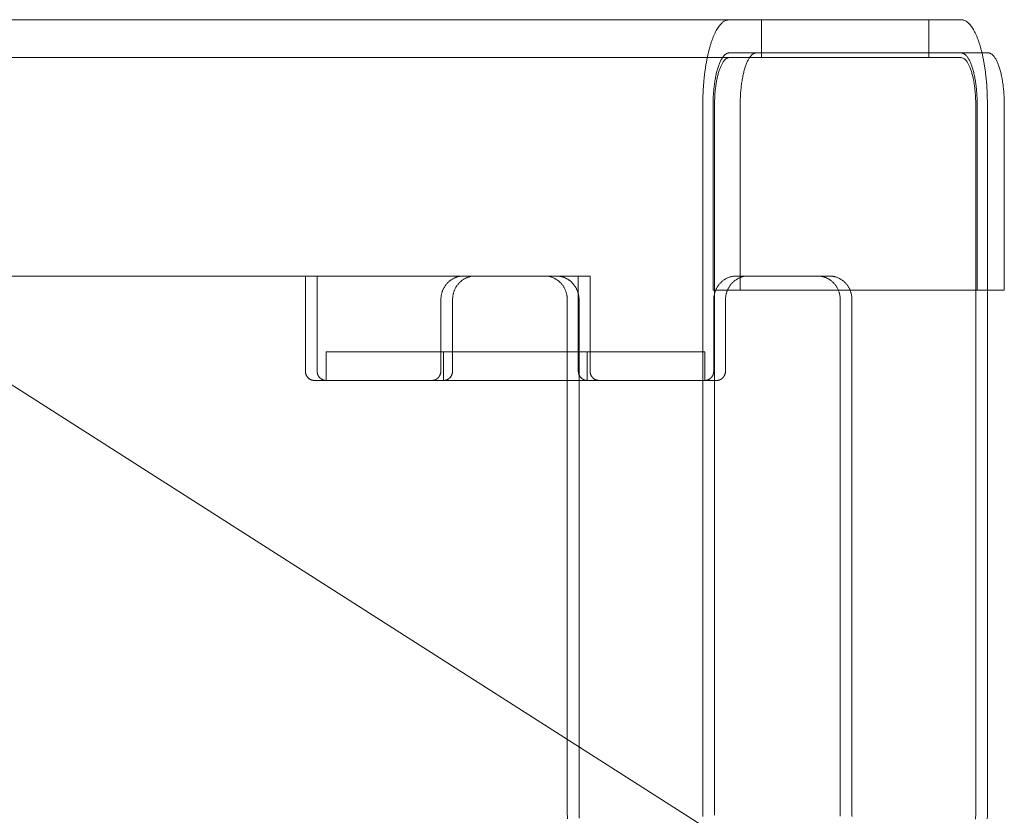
# Model space of a CAD drawing. Extents: x 0 to 59450, y 0 to 42050.
# Tile 45 of 256: x 18313 to 18521, y 11501 to 11669. Entities that reach past the tile are written whole.
import ezdxf

# ---------------------------------------------------------------- set-up
doc = ezdxf.new("R2010")
doc.units = 0
doc.header["$LTSCALE"] = 20
doc.header["$MEASUREMENT"] = 0
doc.layers.get('0').update_dxf_attribs({"linetype": 'CONTINUOUS'})

msp = doc.modelspace()

# ---------------------------------------------------------------- linework, layer by layer
at = {"color": 3, "linetype": 'Continuous', "lineweight": 13}
for p, q in [((18469.388, 11668.543), (17967.269, 11668.543)), ((17974.068, 11668.543), (18511.415, 11668.543)), ((18469.388, 11668.543), (18469.388, 11660.543)), ((18504.616, 11660.543), (18504.616, 11668.543)), ((18511.415, 11668.543), (18511.68, 11668.523)), ((18462.589, 11661.543), (18462.427, 11661.531)), ((18462.59, 11661.543), (18511.415, 11661.543)), ((18515.817, 11661.543), (18511.415, 11661.543)), ((18511.415, 11661.543), (18515.817, 11661.543)), ((18515.817, 11661.543), (18517.121, 11661.543)), ((18517.121, 11661.543), (18517.283, 11661.531)), ((17967.269, 11660.543), (18469.388, 11660.543)), ((18511.415, 11660.543), (17974.068, 11660.543)), ((18462.589, 11660.543), (18462.442, 11660.532)), ((18457.028, 11650.542), (18457.034, 11651.4)), ((18457.028, 11501.043), (18457.028, 11650.543)), ((18459.191, 11650.543), (18459.191, 11611.543)), ((18459.5, 11650.543), (18459.5, 11592.543)), ((18464.897, 11650.542), (18464.901, 11651.067)), ((18464.897, 11611.543), (18464.897, 11650.543)), ((18514.504, 11650.542), (18514.501, 11651.019)), ((18514.505, 11501.043), (18514.505, 11650.543)), ((18514.813, 11650.542), (18514.81, 11651.067)), ((18514.814, 11611.543), (18514.814, 11650.543)), ((18516.977, 11650.543), (18516.977, 11501.043)), ((18520.52, 11650.543), (18520.52, 11611.543)), ((18269.026, 11614.543), (18433.284, 11614.543)), ((18375.807, 11614.543), (18269.026, 11614.543)), ((18373.335, 11594.543), (18373.335, 11614.543)), ((18375.807, 11594.543), (18375.807, 11614.543)), ((18406.622, 11614.543), (18406.395, 11614.538)), ((18409.094, 11614.543), (18408.842, 11614.536)), ((18430.812, 11614.543), (18430.812, 11594.543)), ((18433.284, 11614.543), (18433.284, 11594.543)), ((18466.571, 11614.543), (18464.099, 11614.543)), ((18466.571, 11614.543), (18483.69, 11614.543)), ((18481.217, 11614.543), (18481.421, 11614.539)), ((18483.69, 11614.543), (18483.917, 11614.538)), ((18430.812, 11610.814), (18430.75, 11611.039)), ((18459.191, 11611.543), (18462.213, 11611.543)), ((18462.213, 11611.543), (18485.576, 11611.543)), ((18462.213, 11611.543), (18464.897, 11611.543)), ((18514.814, 11611.543), (18464.897, 11611.543)), ((18485.576, 11611.543), (18514.814, 11611.543)), ((18514.814, 11611.543), (18516.977, 11611.543)), ((18520.52, 11611.543), (18516.977, 11611.543)), ((18516.977, 11611.543), (18520.52, 11611.543)), ((18401.866, 11609.543), (18401.866, 11594.543)), ((18404.338, 11609.543), (18404.338, 11598.543)), ((18428.496, 11609.543), (18428.491, 11609.781)), ((18428.496, 11598.543), (18428.496, 11609.543)), ((18430.968, 11609.543), (18430.968, 11609.586)), ((18430.968, 11592.543), (18430.968, 11609.543)), ((18459.343, 11609.543), (18459.347, 11609.757)), ((18459.344, 11594.543), (18459.344, 11609.543)), ((18461.816, 11609.543), (18461.821, 11609.781)), ((18461.816, 11594.543), (18461.816, 11609.543)), ((18485.973, 11609.543), (18485.973, 11501.043)), ((18488.445, 11609.543), (18488.445, 11501.043)), ((18494.931, 11474.542), (18284.931, 11608.543)), ((18402.436, 11598.543), (18377.709, 11598.543)), ((18377.709, 11592.543), (18377.709, 11598.543)), ((18377.709, 11598.543), (18430.812, 11598.543)), ((18402.436, 11598.543), (18430.812, 11598.543)), ((18402.436, 11592.543), (18402.436, 11598.543)), ((18404.338, 11598.543), (18404.338, 11594.543)), ((18428.496, 11592.543), (18428.496, 11598.543)), ((18430.812, 11598.543), (18432.714, 11598.543)), ((18432.714, 11592.543), (18432.714, 11598.543)), ((18432.714, 11598.543), (18457.441, 11598.543)), ((18457.441, 11598.543), (18457.441, 11592.543)), ((18401.867, 11594.542), (18401.865, 11594.447)), ((18404.339, 11594.542), (18404.336, 11594.436)), ((18430.812, 11594.542), (18430.814, 11594.457)), ((18433.284, 11594.542), (18433.286, 11594.447)), ((18375.236, 11592.542), (18375.146, 11592.545)), ((18377.709, 11592.543), (18375.237, 11592.543)), ((18377.709, 11592.542), (18377.608, 11592.545)), ((18432.714, 11592.543), (18377.709, 11592.543)), ((18428.496, 11516.935), (18428.496, 11592.543)), ((18430.968, 11515.357), (18430.968, 11592.543)), ((18435.186, 11592.543), (18432.714, 11592.543)), ((18435.186, 11592.543), (18459.914, 11592.543)), ((18457.442, 11592.542), (18457.523, 11592.544)), ((18459.5, 11592.543), (18459.5, 11501.043)), ((18459.913, 11592.542), (18460.004, 11592.545)), ((18428.496, 11501.043), (18428.496, 11516.935)), ((18430.968, 11501.043), (18430.968, 11515.357)), ((18457.028, 11501.043), (18457.02, 11500.685)), ((18459.5, 11501.043), (18459.499, 11500.93)), ((18485.974, 11501.043), (18485.98, 11500.722)), ((18488.445, 11501.043), (18488.453, 11500.685))]:
    msp.add_line(p, q, dxfattribs=at)
for centre, radius, start, end in [((18467.242, 11662.177), 8.423, 144.25331, 147.56037), ((18465.094, 11663.625), 5.834, 139.04436, 143.47411), ((18464.974, 11663.889), 5.572, 136.16358, 140.29346), ((18468.117, 11660.851), 9.943, 134.08681, 136.07522), ((18463.159, 11665.397), 3.253, 120.4857, 127.04724), ((18462.473, 11666.428), 2.017, 104.18853, 118.55455), ((18463.294, 11664.592), 4.013, 100.11141, 109.1385), ((18511.432, 11666.866), 1.676, 72.05912, 81.50146), ((18511.367, 11666.592), 1.956, 64.12978, 72.71635), ((18511.239, 11666.257), 2.314, 57.09069, 64.88433), ((18511.052, 11665.928), 2.692, 50.26557, 57.55286), ((18510.703, 11665.427), 3.301, 44.69875, 51.17282), ((18510.152, 11664.814), 4.124, 39.68786, 45.36184), ((18509.366, 11664.071), 5.204, 35.56318, 40.46094), ((18508.364, 11663.286), 6.475, 31.76802, 36.0574), ((18475.874, 11658.102), 17.974, 156.76773, 158.82428), ((18473.079, 11659.21), 14.968, 154.13056, 156.44693), ((18471.031, 11660.168), 12.708, 151.43816, 153.98606), ((18469.586, 11660.869), 11.104, 148.35646, 151.05332), ((18507.047, 11662.376), 8.075, 28.6204, 32.33907), ((18505.472, 11661.447), 9.902, 25.69989, 28.97199), ((18503.546, 11660.425), 12.081, 23.23828, 26.10702), ((18501.378, 11659.429), 14.466, 20.91995, 23.47496), ((18485.019, 11655.162), 27.581, 162.90297, 164.46454), ((18481.818, 11656.096), 24.247, 161.09123, 162.78997), ((18478.857, 11657.024), 21.145, 159.02004, 160.86835), ((18498.881, 11658.382), 17.173, 18.93124, 21.20747), ((18496.203, 11657.405), 20.023, 17.03295, 19.09053), ((18493.2, 11656.394), 23.19, 15.39105, 17.24804), ((18495.255, 11652.848), 38.075, 167.63303, 168.88881), ((18491.83, 11653.519), 34.586, 166.16174, 167.50353), ((18488.418, 11654.312), 31.084, 164.63405, 166.07741), ((18463.842, 11658.81), 3.18, 139.54288, 144.44086), ((18463.361, 11659.265), 2.519, 134.64233, 140.31674), ((18463.024, 11659.639), 2.017, 128.83023, 135.30498), ((18462.811, 11659.945), 1.644, 122.44954, 129.7378), ((18462.697, 11660.146), 1.414, 115.1178, 122.91264), ((18462.618, 11660.351), 1.195, 107.28389, 115.87188), ((18462.579, 11660.518), 1.024, 98.49737, 107.94125), ((18469.826, 11658.537), 3.565, 139.04609, 143.47583), ((18469.753, 11658.699), 3.405, 136.16305, 140.29296), ((18471.674, 11656.842), 6.076, 134.08839, 136.07684), ((18468.644, 11659.62), 1.988, 120.48536, 127.04704), ((18468.224, 11660.25), 1.233, 104.18661, 118.55328), ((18468.726, 11659.129), 2.452, 100.11104, 109.1387), ((18510.984, 11659.128), 2.453, 70.86308, 79.89018), ((18511.486, 11660.25), 1.233, 61.44882, 75.81535), ((18511.067, 11659.62), 1.988, 52.95564, 59.51756), ((18508.037, 11656.842), 6.076, 43.92503, 45.91358), ((18509.958, 11658.699), 3.405, 39.70865, 43.83882), ((18509.885, 11658.537), 3.565, 36.52724, 40.95732), ((18490.004, 11655.462), 26.519, 13.80908, 15.5), ((18486.911, 11654.629), 29.722, 12.3833, 13.94552), ((18484.068, 11653.963), 32.642, 10.98628, 12.4541), ((18517.132, 11660.518), 1.024, 72.06006, 81.50288), ((18517.092, 11660.351), 1.195, 64.13086, 72.71808), ((18517.014, 11660.146), 1.414, 57.08904, 64.88341), ((18516.899, 11659.945), 1.645, 50.26555, 57.55357), ((18516.686, 11659.639), 2.017, 44.69671, 51.17145), ((18516.349, 11659.264), 2.52, 39.68658, 45.36112), ((18515.869, 11658.81), 3.18, 35.56068, 40.4589), ((18501.758, 11651.764), 44.668, 170.22865, 171.34635), ((18498.516, 11652.25), 41.391, 168.94602, 170.12881), ((18471.886, 11654.737), 12.237, 160.91284, 162.97026), ((18470.25, 11655.334), 10.495, 158.79701, 161.07309), ((18468.723, 11655.974), 8.84, 156.5276, 159.08247), ((18467.398, 11656.582), 7.383, 153.89785, 156.76647), ((18466.221, 11657.207), 6.051, 151.03285, 154.30488), ((18466.961, 11656.033), 6.712, 153.89763, 156.76623), ((18465.259, 11657.774), 4.934, 147.66487, 151.38353), ((18465.891, 11656.601), 5.501, 151.03127, 154.30328), ((18465.016, 11657.117), 4.486, 147.66675, 151.3854), ((18464.454, 11658.331), 3.957, 143.9468, 148.23628), ((18464.284, 11657.623), 3.597, 143.94739, 148.23687), ((18463.728, 11658.059), 2.891, 139.54358, 144.44159), ((18463.291, 11658.472), 2.29, 134.64177, 140.31622), ((18462.985, 11658.812), 1.833, 128.83042, 135.30524), ((18462.791, 11659.09), 1.495, 122.44969, 129.73805), ((18462.687, 11659.273), 1.285, 115.11634, 122.91132), ((18462.616, 11659.459), 1.086, 107.28172, 115.86988), ((18462.58, 11659.611), 0.931, 98.49986, 107.94393), ((18480.047, 11653.936), 14.818, 161.09186, 162.79053), ((18478.237, 11654.503), 12.922, 159.01938, 160.86762), ((18476.415, 11655.162), 10.984, 156.76823, 158.82471), ((18474.706, 11655.839), 9.148, 154.13002, 156.44631), ((18473.455, 11656.425), 7.766, 151.43902, 153.98686), ((18472.571, 11656.854), 6.785, 148.3577, 151.05452), ((18471.139, 11657.652), 5.147, 144.25252, 147.55954), ((18511.023, 11658.348), 2.23, 70.86449, 79.8917), ((18511.48, 11659.368), 1.121, 61.44844, 75.81512), ((18511.099, 11658.795), 1.807, 52.95519, 59.51717), ((18508.344, 11656.27), 5.524, 43.92541, 45.91397), ((18510.09, 11657.957), 3.095, 39.70943, 43.83963), ((18510.024, 11657.811), 3.241, 36.52691, 40.95701), ((18508.831, 11657.006), 4.679, 32.44126, 35.74859), ((18508.572, 11657.652), 5.147, 32.44191, 35.74923), ((18507.528, 11656.28), 6.168, 28.9471, 31.64419), ((18507.14, 11656.854), 6.785, 28.9469, 31.64398), ((18506.726, 11655.89), 7.059, 26.01422, 28.56233), ((18505.588, 11655.358), 8.315, 23.55425, 25.8708), ((18506.257, 11656.425), 7.765, 26.01449, 28.56259), ((18505.005, 11655.84), 9.147, 23.55356, 25.87011), ((18503.297, 11655.162), 10.983, 21.17652, 23.23324), ((18501.475, 11654.503), 12.921, 19.13228, 20.98073), ((18499.665, 11653.937), 14.816, 17.20936, 18.90824), ((18480.179, 11653.1), 36.624, 9.81811, 11.15217), ((18475.046, 11652.171), 41.84, 8.68884, 9.87279), ((18515.257, 11658.331), 3.956, 31.76519, 36.05494), ((18514.452, 11657.774), 4.934, 28.61787, 32.33681), ((18513.49, 11657.207), 6.051, 25.69497, 28.9673), ((18512.313, 11656.582), 7.382, 23.23621, 26.10511), ((18510.988, 11655.974), 8.839, 20.9174, 23.47253), ((18509.462, 11655.334), 10.494, 18.92678, 21.20311), ((18507.826, 11654.737), 12.235, 17.02963, 19.08727), ((18509.767, 11650.819), 52.732, 173.57092, 174.5463), ((18507.581, 11651.042), 50.535, 172.53179, 173.54405), ((18504.672, 11651.356), 47.609, 171.38777, 172.45141), ((18479.304, 11652.633), 19.95, 167.54856, 169.01621), ((18477.566, 11653.04), 18.165, 166.05742, 167.61947), ((18475.676, 11653.55), 16.207, 164.50411, 166.19487), ((18473.722, 11654.119), 14.173, 162.7547, 164.61152), ((18476.205, 11652.813), 16.514, 166.05753, 167.61956), ((18474.486, 11653.276), 14.734, 164.5031, 166.19383), ((18472.71, 11653.794), 12.885, 162.75601, 164.61281), ((18471.041, 11654.355), 11.124, 160.91285, 162.97024), ((18469.554, 11654.898), 9.541, 158.79607, 161.07213), ((18468.166, 11655.48), 8.037, 156.52865, 159.08349), ((18488.259, 11651.951), 23.269, 167.63254, 168.88826), ((18486.166, 11652.361), 21.136, 166.16159, 167.50332), ((18484.081, 11652.846), 18.997, 164.63486, 166.07815), ((18482.004, 11653.365), 16.856, 162.90242, 164.46392), ((18504.035, 11654.742), 9.985, 21.1756, 23.23232), ((18502.378, 11654.143), 11.746, 19.13329, 20.98174), ((18500.733, 11653.628), 13.469, 17.20941, 18.90828), ((18498.954, 11653.109), 15.322, 15.53468, 17.09637), ((18497.067, 11652.637), 17.267, 13.92275, 15.36621), ((18497.709, 11653.365), 16.854, 15.53598, 17.09768), ((18495.172, 11652.197), 19.213, 12.49528, 13.83717), ((18495.632, 11652.847), 18.994, 13.92176, 15.36523), ((18493.548, 11652.362), 21.134, 12.49547, 13.83736), ((18491.454, 11651.952), 23.266, 11.11167, 12.36753), ((18474.642, 11652.152), 42.242, 7.42446, 8.6325), ((18476.927, 11652.434), 39.94, 6.12661, 7.44613), ((18466.7, 11650.921), 50.272, 5.60508, 6.59742), ((18505.99, 11654.119), 14.172, 15.38837, 17.24541), ((18504.037, 11653.55), 16.205, 13.80503, 15.49599), ((18502.147, 11653.041), 18.163, 12.38043, 13.94267), ((18500.409, 11652.634), 19.947, 10.9826, 12.45043), ((18513.67, 11650.557), 56.643, 175.56697, 176.47417), ((18511.716, 11650.691), 54.685, 174.60685, 175.5487), ((18483.669, 11651.699), 24.411, 172.55617, 173.87552), ((18485.066, 11651.527), 25.818, 171.37047, 172.57835), ((18484.818, 11651.538), 25.572, 170.12905, 171.31286), ((18481.682, 11652.106), 22.384, 168.8505, 170.1844), ((18483.023, 11651.437), 23.472, 171.36947, 172.57732), ((18482.798, 11651.448), 23.248, 170.12993, 171.31372), ((18479.946, 11651.964), 20.349, 168.85048, 170.18436), ((18477.785, 11652.443), 18.136, 167.54795, 169.01558), ((18495.792, 11650.847), 30.884, 172.53118, 173.54338), ((18494.015, 11651.039), 29.097, 171.38777, 172.45134), ((18492.234, 11651.289), 27.298, 170.22863, 171.34627), ((18490.253, 11651.585), 25.296, 168.94509, 170.12782), ((18493.269, 11651.823), 21.151, 11.11223, 12.36809), ((18491.457, 11651.492), 22.993, 9.86984, 11.05271), ((18489.656, 11651.222), 24.814, 8.65359, 9.77137), ((18488.037, 11650.995), 26.449, 7.54759, 8.61129), ((18489.461, 11651.586), 25.293, 9.87103, 11.0539), ((18487.48, 11651.29), 27.295, 8.65259, 9.77038), ((18485.699, 11651.04), 29.093, 7.54754, 8.61125), ((18483.922, 11650.848), 30.88, 6.45551, 7.46784), ((18409.873, 11645.202), 107.386, 5.25766, 5.68033), ((18470.737, 11651.599), 46.198, 3.03037, 4.27527), ((18498.032, 11652.107), 22.381, 9.81443, 11.1485), ((18494.896, 11651.539), 25.568, 8.686, 9.86995), ((18494.648, 11651.528), 25.815, 7.42054, 8.62857), ((18496.045, 11651.7), 24.408, 6.12339, 7.4429), ((18515.465, 11650.507), 58.438, 177.40741, 178.27232), ((18516.452, 11650.456), 59.426, 176.54112, 177.40047), ((18485.957, 11651.218), 26.741, 176.86563, 178.85778), ((18487.452, 11651.189), 28.236, 175.72672, 176.97145), ((18524.653, 11647.279), 65.634, 174.32082, 174.74343), ((18489.92, 11650.775), 30.726, 173.40511, 174.39731), ((18483.833, 11651.157), 24.311, 176.86538, 178.8575), ((18485.193, 11651.13), 25.67, 175.72671, 176.97142), ((18519.012, 11647.577), 59.669, 174.32164, 174.74425), ((18487.436, 11650.753), 27.933, 173.40401, 174.39619), ((18481.753, 11651.594), 22.192, 172.55661, 173.87593), ((18501.214, 11650.489), 36.318, 176.54153, 177.40083), ((18499.514, 11650.551), 34.618, 175.56658, 176.47372), ((18498.32, 11650.632), 33.421, 174.60531, 175.5471), ((18497.129, 11650.711), 32.228, 173.57052, 174.54584), ((18486.421, 11650.82), 28.074, 6.45566, 7.46798), ((18485.206, 11650.697), 29.294, 5.45219, 6.42763), ((18484.123, 11650.625), 30.379, 4.45123, 5.39313), ((18483.038, 11650.551), 31.467, 3.52483, 4.43208), ((18481.493, 11650.495), 33.013, 2.59757, 3.45696), ((18482.585, 11650.712), 32.224, 5.45306, 6.4285), ((18481.395, 11650.634), 33.416, 4.45077, 5.39267), ((18480.201, 11650.553), 34.613, 3.52414, 4.43139), ((18478.501, 11650.49), 36.314, 2.59807, 3.45747), ((18473.185, 11651.647), 43.752, 1.14378, 3.13622), ((18403.086, 11648.695), 113.906, 0.92941, 1.92475), ((18489.794, 11650.776), 30.722, 5.60156, 6.59388), ((18455.066, 11647.283), 65.626, 5.25419, 5.67685), ((18492.262, 11651.19), 28.233, 3.02661, 4.27149), ((18493.757, 11651.219), 26.738, 1.14025, 3.13264), ((18511.943, 11650.605), 54.915, 178.26384, 179.17092), ((18528.802, 11649.414), 69.62, 178.07655, 179.07174), ((18522.784, 11649.516), 63.293, 178.07576, 179.07093), ((18498.459, 11650.58), 33.561, 178.26304, 179.17005), ((18500.612, 11650.52), 35.715, 177.40636, 178.2712), ((18482.041, 11650.523), 32.464, 1.72739, 2.59234), ((18483.997, 11650.578), 30.507, 0.82772, 1.73484), ((18479.103, 11650.522), 35.711, 1.72662, 2.59157), ((18481.256, 11650.581), 33.557, 0.82881, 1.73594), ((18450.917, 11649.417), 69.612, 0.92631, 1.92162), ((18406.787, 11609.729), 4.864, 133.31289, 136.48231), ((18406.766, 11609.741), 4.841, 130.06554, 133.23565), ((18406.748, 11609.77), 4.807, 126.94416, 130.11876), ((18406.726, 11609.785), 4.782, 123.67684, 126.84418), ((18406.711, 11609.818), 4.746, 120.5835, 123.7492), ((18406.694, 11609.829), 4.729, 117.32015, 120.46528), ((18406.684, 11609.858), 4.698, 114.24469, 117.37656), ((18406.674, 11609.855), 4.697, 111.02019, 114.1135), ((18406.662, 11609.892), 4.658, 107.97512, 111.05378), ((18406.647, 11609.912), 4.634, 104.82306, 107.8721), ((18406.65, 11609.903), 4.643, 101.8296, 104.82755), ((18409.255, 11609.73), 4.861, 135.8795, 139.05995), ((18406.657, 11609.793), 4.753, 98.7578, 101.63825), ((18409.23, 11609.751), 4.829, 132.63695, 135.85319), ((18406.636, 11609.947), 4.597, 95.87633, 98.80345), ((18409.215, 11609.775), 4.801, 129.45776, 132.7002), ((18409.19, 11609.798), 4.767, 126.13529, 129.40517), ((18406.606, 11610.265), 4.278, 92.81603, 95.90047), ((18409.178, 11609.827), 4.737, 122.92523, 126.21509), ((18409.158, 11609.847), 4.709, 119.54719, 122.85023), ((18409.149, 11609.871), 4.683, 116.29362, 119.60419), ((18409.137, 11609.879), 4.671, 112.90233, 116.2057), ((18409.129, 11609.911), 4.639, 109.65739, 112.96462), ((18409.112, 11609.934), 4.611, 106.25756, 109.55942), ((18409.118, 11609.927), 4.619, 103.02589, 106.29525), ((18409.121, 11609.854), 4.691, 99.67408, 102.86226), ((18409.105, 11609.968), 4.576, 96.49414, 99.72524), ((18409.083, 11610.162), 4.381, 93.15789, 96.48715), ((18423.242, 11605.55), 9.007, 83.48583, 86.8223), ((18424.014, 11610.933), 3.575, 79.50256, 85.99427), ((18423.945, 11610.497), 4.016, 75.80776, 79.67169), ((18422.006, 11605.067), 9.771, 71.3031, 72.58785), ((18423.632, 11609.828), 4.74, 68.53715, 71.47894), ((18423.984, 11610.477), 4.009, 66.09449, 69.81547), ((18423.736, 11609.945), 4.595, 62.73163, 65.9547), ((18423.548, 11609.639), 4.954, 59.43662, 62.41964), ((18423.648, 11609.819), 4.748, 56.21771, 59.3771), ((18425.838, 11605.601), 8.95, 85.05934, 87.59936), ((18423.683, 11609.846), 4.705, 53.16468, 56.3889), ((18423.61, 11609.761), 4.817, 49.89886, 53.0677), ((18426.42, 11610.946), 3.577, 82.04725, 86.96882), ((18423.56, 11609.702), 4.895, 46.76524, 49.89944), ((18423.535, 11609.688), 4.922, 43.53046, 46.66231), ((18426.37, 11610.532), 3.994, 79.19953, 82.15812), ((18424.977, 11605.316), 9.387, 75.79472, 76.8157), ((18426.145, 11609.888), 4.668, 73.63137, 75.92194), ((18426.407, 11610.54), 3.969, 71.70982, 74.60488), ((18426.233, 11610.029), 4.509, 69.10101, 71.64336), ((18426.098, 11609.731), 4.835, 66.49626, 68.87453), ((18426.182, 11609.924), 4.624, 63.9541, 66.49406), ((18426.209, 11609.956), 4.584, 61.47239, 64.08172), ((18426.167, 11609.885), 4.666, 58.83337, 61.43243), ((18426.133, 11609.825), 4.735, 56.26406, 58.85833), ((18426.128, 11609.823), 4.74, 53.60108, 56.22781), ((18426.108, 11609.789), 4.779, 51.01913, 53.65628), ((18426.083, 11609.765), 4.814, 48.3097, 50.95808), ((18426.053, 11609.726), 4.862, 45.70407, 48.35265), ((18426.028, 11609.707), 4.893, 42.99484, 45.65145), ((18464.364, 11609.634), 5.002, 135.92288, 139.01343), ((18464.334, 11609.649), 4.97, 132.68007, 135.80337), ((18464.283, 11609.702), 4.897, 129.47923, 132.66064), ((18464.188, 11609.798), 4.762, 126.0589, 129.33729), ((18464.238, 11609.756), 4.826, 123.0142, 126.23866), ((18464.352, 11609.563), 5.05, 119.84934, 122.90906), ((18464.127, 11609.891), 4.653, 116.10534, 119.46071), ((18463.834, 11610.464), 4.01, 111.98421, 115.93909), ((18464.245, 11609.759), 4.819, 110.29361, 113.38772), ((18466.323, 11604.23), 10.726, 109.2023, 110.46046), ((18463.873, 11610.488), 4.018, 101.35543, 105.55398), ((18463.793, 11610.942), 3.558, 94.364, 101.53185), ((18466.777, 11609.689), 4.922, 133.336, 136.46822), ((18466.752, 11609.702), 4.895, 130.10039, 133.23493), ((18464.669, 11605.405), 9.156, 93.56478, 97.19099), ((18466.702, 11609.762), 4.817, 126.93081, 130.09995), ((18466.628, 11609.846), 4.705, 123.60972, 126.8342), ((18466.664, 11609.819), 4.747, 120.6228, 123.78239), ((18466.764, 11609.639), 4.954, 117.57813, 120.56129), ((18466.576, 11609.945), 4.595, 114.04333, 117.2665), ((18466.328, 11610.477), 4.009, 110.18368, 113.90471), ((18466.68, 11609.828), 4.74, 108.52027, 111.46204), ((18468.306, 11605.066), 9.772, 107.41054, 108.69527), ((18466.367, 11610.496), 4.016, 100.32702, 104.19084), ((18466.298, 11610.932), 3.575, 94.00521, 100.49654), ((18467.07, 11605.549), 9.008, 93.17738, 96.51357), ((18481.235, 11610.356), 4.187, 84.60878, 87.45729), ((18481.202, 11609.929), 4.616, 82.05463, 84.70329), ((18481.177, 11609.737), 4.809, 79.47172, 82.07233), ((18481.186, 11609.881), 4.666, 76.50507, 79.24772), ((18481.189, 11609.89), 4.656, 73.70851, 76.51539), ((18481.175, 11609.873), 4.677, 70.75423, 73.60916), ((18481.157, 11609.83), 4.723, 67.83957, 70.72394), ((18481.153, 11609.842), 4.713, 64.7864, 67.73399), ((18481.138, 11609.809), 4.75, 61.81608, 64.79432), ((18481.125, 11609.807), 4.757, 58.66227, 61.68962), ((18481.104, 11609.769), 4.801, 55.63458, 58.68279), ((18481.089, 11609.762), 4.815, 52.44524, 55.53184), ((18483.707, 11610.265), 4.278, 84.09918, 87.18394), ((18481.065, 11609.728), 4.857, 49.36283, 52.46552), ((18483.676, 11609.949), 4.596, 81.19516, 84.12257), ((18481.051, 11609.725), 4.868, 46.13095, 49.26669), ((18483.656, 11609.794), 4.752, 78.36078, 81.24147), ((18481.017, 11609.683), 4.922, 43.04579, 46.18091), ((18483.662, 11609.904), 4.642, 75.17126, 78.16941), ((18483.665, 11609.913), 4.633, 72.12717, 75.17637), ((18483.65, 11609.892), 4.658, 68.94463, 72.0234), ((18483.638, 11609.855), 4.696, 65.88473, 68.9781), ((18483.628, 11609.858), 4.698, 62.62246, 65.75434), ((18483.618, 11609.829), 4.728, 59.53261, 62.6777), ((18483.6, 11609.818), 4.747, 56.25084, 59.41645), ((18483.586, 11609.785), 4.782, 53.15465, 56.32183), ((18483.564, 11609.77), 4.807, 49.88134, 53.05574), ((18483.545, 11609.741), 4.842, 46.76305, 49.93292), ((18483.525, 11609.729), 4.865, 43.51634, 46.68546), ((18412.61, 11607.789), 11.016, 162.98822, 164.17576), ((18407.16, 11609.474), 5.311, 160.43049, 163.16193), ((18406.37, 11609.853), 4.441, 158.14037, 161.62553), ((18406.908, 11609.63), 5.023, 155.0177, 158.06455), ((18407.185, 11609.471), 5.342, 151.88071, 154.72646), ((18406.926, 11609.607), 5.048, 148.81666, 151.85903), ((18406.83, 11609.685), 4.926, 145.8717, 149.01001), ((18406.859, 11609.659), 4.964, 142.69672, 145.8141), ((18406.858, 11609.663), 4.961, 139.61382, 142.73177), ((18406.814, 11609.694), 4.908, 136.40967, 139.55907), ((18409.591, 11609.494), 5.265, 162.10112, 164.67228), ((18408.86, 11609.819), 4.47, 159.93518, 163.18491), ((18409.365, 11609.63), 5.009, 156.99266, 159.88433), ((18409.627, 11609.495), 5.303, 154.02196, 156.75663), ((18409.38, 11609.616), 5.029, 151.08741, 154.02524), ((18409.301, 11609.679), 4.929, 148.24824, 151.28934), ((18409.318, 11609.665), 4.951, 145.15955, 148.21608), ((18409.325, 11609.668), 4.955, 142.14608, 145.22475), ((18409.275, 11609.702), 4.894, 138.96749, 142.10834), ((18423.51, 11609.659), 4.96, 40.46365, 43.58024), ((18423.461, 11609.629), 5.016, 37.27489, 40.35952), ((18423.426, 11609.601), 5.062, 34.22705, 37.28348), ((18423.38, 11609.581), 5.111, 31.10452, 34.12465), ((18423.351, 11609.563), 5.145, 28.12353, 31.11371), ((18423.303, 11609.549), 5.194, 25.0613, 28.00739), ((18423.277, 11609.537), 5.223, 22.15301, 25.0637), ((18423.224, 11609.526), 5.276, 19.18374, 22.03955), ((18423.218, 11609.525), 5.282, 16.35712, 19.18251), ((18423.202, 11609.53), 5.296, 13.46011, 16.245), ((18425.997, 11609.675), 4.938, 40.3696, 43.02394), ((18425.968, 11609.657), 4.972, 37.65462, 40.3097), ((18425.935, 11609.628), 5.016, 35.04576, 37.6932), ((18425.898, 11609.61), 5.056, 32.32593, 34.96551), ((18425.872, 11609.59), 5.089, 29.72132, 32.35331), ((18425.847, 11609.583), 5.114, 27.03109, 29.65622), ((18425.802, 11609.559), 5.165, 24.43993, 27.04368), ((18425.74, 11609.539), 5.23, 21.78107, 24.35193), ((18425.767, 11609.547), 5.202, 19.23265, 21.81185), ((18425.803, 11609.565), 5.162, 16.58464, 19.17502), ((18464.661, 11609.515), 5.323, 162.46347, 165.07802), ((18464.668, 11609.511), 5.331, 159.79079, 162.44582), ((18464.612, 11609.52), 5.275, 156.9379, 159.66682), ((18464.594, 11609.525), 5.256, 154.13786, 156.91428), ((18464.541, 11609.538), 5.203, 151.16573, 154.00905), ((18464.524, 11609.547), 5.184, 148.27516, 151.16271), ((18464.471, 11609.566), 5.128, 145.1954, 148.14551), ((18464.443, 11609.584), 5.095, 142.1902, 145.18531), ((18464.383, 11609.616), 5.028, 138.99757, 142.05519), ((18467.11, 11609.531), 5.295, 163.7591, 166.5444), ((18467.093, 11609.525), 5.281, 160.82146, 163.64729), ((18467.087, 11609.527), 5.275, 157.96431, 160.82056), ((18467.034, 11609.537), 5.222, 154.93805, 157.8492), ((18467.008, 11609.55), 5.193, 151.99431, 154.94085), ((18466.96, 11609.564), 5.144, 148.88791, 151.87856), ((18466.931, 11609.582), 5.11, 145.87692, 148.89749), ((18466.886, 11609.602), 5.061, 142.7163, 145.77317), ((18466.85, 11609.63), 5.016, 139.64192, 142.72698), ((18466.801, 11609.66), 4.959, 136.42113, 139.53813), ((18480.976, 11609.655), 4.971, 39.82155, 42.95626), ((18480.969, 11609.65), 4.98, 36.66373, 39.82102), ((18481.01, 11609.689), 4.924, 33.36257, 36.58073), ((18480.896, 11609.594), 5.071, 30.42423, 33.55408), ((18480.621, 11609.438), 5.387, 27.43494, 30.37552), ((18480.917, 11609.627), 5.037, 23.88212, 27.07528), ((18481.489, 11609.89), 4.408, 20.03716, 23.76243), ((18480.636, 11609.446), 5.363, 18.49083, 21.37678), ((18474.333, 11607.301), 12.021, 17.49093, 18.65863), ((18483.497, 11609.694), 4.908, 40.44268, 43.59174), ((18483.454, 11609.663), 4.962, 37.26841, 40.38599), ((18483.453, 11609.659), 4.965, 34.1861, 37.30308), ((18483.481, 11609.684), 4.927, 30.99199, 34.12987), ((18483.386, 11609.607), 5.049, 28.1449, 31.18683), ((18483.126, 11609.47), 5.343, 25.27568, 28.121), ((18483.403, 11609.629), 5.024, 21.93765, 24.98404), ((18483.941, 11609.852), 4.442, 18.37872, 21.86334), ((18483.151, 11609.473), 5.312, 16.84258, 19.5736), ((18477.7, 11607.788), 11.017, 15.82674, 17.01409), ((18412.284, 11609.022), 10.43, 174.10852, 177.13586), ((18406.015, 11609.835), 4.114, 170.48562, 176.40858), ((18406.465, 11609.774), 4.568, 167.11518, 170.67304), ((18414.619, 11609.083), 10.291, 174.66088, 177.43649), ((18408.507, 11609.803), 4.141, 171.36234, 176.71199), ((18408.944, 11609.749), 4.581, 168.26407, 171.52032), ((18414.416, 11608.141), 10.276, 164.50883, 165.691), ((18423.16, 11609.521), 5.339, 10.73103, 13.45848), ((18423.007, 11609.508), 5.492, 7.95258, 10.5659), ((18423.17, 11609.53), 5.328, 5.3083, 7.95899), ((18423.527, 11609.56), 4.969, 2.5574, 5.34796), ((18420.259, 11608.28), 10.853, 12.99157, 13.50302), ((18426.888, 11609.779), 4.056, 12.36773, 13.41248), ((18426.423, 11609.674), 4.533, 11.78932, 12.39687), ((18416.742, 11607.8), 14.394, 11.07051, 11.21981), ((18425.482, 11609.503), 5.489, 10.71369, 11.14529), ((18426.502, 11609.681), 4.454, 10.32608, 10.8941), ((18425.782, 11609.551), 5.185, 9.83485, 10.31182), ((18425.344, 11609.482), 5.629, 9.33477, 9.76723), ((18425.68, 11609.538), 5.288, 8.86935, 9.33239), ((18425.81, 11609.555), 5.157, 8.42461, 8.90114), ((18425.702, 11609.542), 5.266, 7.92106, 8.38822), ((18425.676, 11609.537), 5.293, 7.47809, 7.94127), ((18425.701, 11609.541), 5.267, 7.00813, 7.47414), ((18425.719, 11609.543), 5.249, 6.54274, 7.00989), ((18425.702, 11609.542), 5.266, 6.06276, 6.52905), ((18425.702, 11609.542), 5.266, 5.59745, 6.06338), ((18425.696, 11609.542), 5.272, 5.11863, 5.58471), ((18425.712, 11609.542), 5.256, 4.67748, 5.1436), ((18425.702, 11609.543), 5.266, 4.18626, 4.6522), ((18425.703, 11609.542), 5.265, 3.73254, 4.19836), ((18425.692, 11609.544), 5.276, 3.24348, 3.70915), ((18425.706, 11609.543), 5.262, 2.79689, 3.26249), ((18425.707, 11609.544), 5.261, 2.31504, 2.78052), ((18425.706, 11609.543), 5.262, 1.85969, 2.32493), ((18425.689, 11609.545), 5.278, 1.37362, 1.83839), ((18425.705, 11609.543), 5.263, 0.93475, 1.3997), ((18425.712, 11609.546), 5.256, 0.43811, 0.90365), ((18464.205, 11609.563), 4.862, 175.13579, 177.7135), ((18464.694, 11609.528), 5.351, 172.80757, 175.20628), ((18464.902, 11609.501), 5.561, 170.43955, 172.79839), ((18464.713, 11609.516), 5.373, 167.77264, 170.26599), ((18464.674, 11609.523), 5.334, 165.19331, 167.7535), ((18466.784, 11609.56), 4.968, 174.65896, 177.44985), ((18467.142, 11609.53), 5.327, 172.04547, 174.69649), ((18467.304, 11609.508), 5.491, 169.43844, 172.05212), ((18467.152, 11609.521), 5.338, 166.54573, 169.27357), ((18481.388, 11609.801), 4.549, 10.27294, 14.15306), ((18481.847, 11609.869), 4.084, 3.93087, 10.48298), ((18475.399, 11608.949), 10.591, 3.21822, 6.51109), ((18483.846, 11609.774), 4.569, 9.33317, 12.8905), ((18484.297, 11609.834), 4.114, 3.59587, 9.51796), ((18478.027, 11609.021), 10.431, 2.87056, 5.8975), ((18377.502, 11594.751), 4.172, 182.85948, 185.88608), ((18379.918, 11594.727), 4.115, 182.56655, 185.34261), ((18399.881, 11594.536), 1.986, 354.6389, 357.42957), ((18402.303, 11594.538), 2.035, 354.13104, 357.14383), ((18432.757, 11594.534), 1.945, 182.2706, 184.84775), ((18435.27, 11594.536), 1.986, 182.55228, 185.34379), ((18455.114, 11594.779), 4.236, 353.51, 356.8024), ((18457.65, 11594.752), 4.171, 354.09539, 357.12275), ((18374.994, 11594.426), 1.646, 183.58817, 189.50979), ((18375.174, 11594.45), 1.827, 189.32331, 192.88047), ((18377.633, 11595.243), 4.407, 195.81111, 196.99842), ((18375.453, 11594.57), 2.125, 196.8297, 199.56067), ((18375.137, 11594.418), 1.777, 198.35582, 201.84047), ((18375.352, 11594.508), 2.009, 201.92678, 204.97326), ((18375.462, 11594.571), 2.137, 205.26307, 208.10854), ((18375.359, 11594.517), 2.02, 208.12307, 211.16522), ((18375.319, 11594.485), 1.969, 210.99378, 214.13195), ((18375.332, 11594.496), 1.986, 214.16767, 217.28501), ((18375.331, 11594.494), 1.984, 217.26659, 220.38459), ((18375.314, 11594.481), 1.963, 220.41639, 223.56593), ((18375.302, 11594.467), 1.944, 223.52819, 226.69783), ((18375.294, 11594.463), 1.936, 226.75281, 229.92325), ((18375.288, 11594.451), 1.923, 229.85684, 233.03184), ((18375.278, 11594.445), 1.912, 233.16515, 236.33297), ((18375.273, 11594.432), 1.898, 236.21172, 239.37798), ((18375.264, 11594.427), 1.89, 239.55488, 242.70063), ((18375.261, 11594.416), 1.878, 242.62732, 245.75986), ((18375.259, 11594.417), 1.878, 245.83747, 248.93149), ((18375.252, 11594.402), 1.862, 248.96246, 252.04187), ((18375.247, 11594.394), 1.853, 252.10031, 255.15012), ((18375.247, 11594.397), 1.856, 255.16825, 258.16698), ((18375.25, 11594.442), 1.9, 258.37041, 261.25162), ((18375.242, 11594.38), 1.838, 261.19304, 264.12094), ((18375.23, 11594.253), 1.711, 264.09827, 267.18352), ((18377.473, 11594.439), 1.656, 183.29732, 188.64773), ((18377.65, 11594.46), 1.834, 188.47935, 191.73597), ((18379.835, 11595.104), 4.108, 194.32721, 195.5095), ((18377.909, 11594.562), 2.107, 195.32648, 197.89787), ((18377.615, 11594.432), 1.788, 196.82248, 200.07243), ((18377.816, 11594.508), 2.003, 200.12921, 203.02101), ((18377.923, 11594.562), 2.122, 203.23434, 205.96908), ((18377.823, 11594.514), 2.011, 205.98579, 208.92363), ((18377.792, 11594.488), 1.972, 208.72015, 211.76119), ((18377.797, 11594.494), 1.979, 211.81418, 214.87058), ((18377.801, 11594.493), 1.982, 214.78403, 217.86249), ((18377.783, 11594.479), 1.959, 217.87721, 221.01778), ((18377.773, 11594.468), 1.944, 220.95367, 224.13377), ((18377.763, 11594.46), 1.932, 224.16955, 227.38536), ((18377.758, 11594.45), 1.921, 227.30766, 230.54962), ((18377.749, 11594.441), 1.908, 230.5753, 233.84463), ((18377.742, 11594.43), 1.895, 233.80046, 237.08972), ((18377.734, 11594.422), 1.884, 237.17416, 240.47656), ((18377.733, 11594.412), 1.874, 240.36222, 243.67211), ((18377.726, 11594.409), 1.869, 243.82987, 247.13254), ((18377.723, 11594.396), 1.856, 247.04804, 250.35455), ((18377.717, 11594.387), 1.845, 250.43433, 253.73547), ((18377.719, 11594.39), 1.848, 253.69679, 256.96544), ((18377.72, 11594.419), 1.877, 257.14044, 260.32794), ((18377.715, 11594.373), 1.831, 260.25468, 263.48511), ((18377.704, 11594.296), 1.753, 263.54776, 266.87636), ((18399.763, 11596.14), 3.603, 273.19947, 276.53558), ((18400.074, 11593.987), 1.43, 273.99199, 280.48274), ((18400.046, 11594.161), 1.607, 280.32754, 284.19077), ((18399.268, 11596.334), 3.91, 287.4351, 288.71961), ((18399.92, 11594.429), 1.897, 288.52961, 291.4708), ((18400.061, 11594.169), 1.604, 290.19473, 293.91489), ((18399.963, 11594.382), 1.838, 294.01185, 297.23418), ((18399.887, 11594.505), 1.982, 297.56614, 300.54846), ((18399.927, 11594.433), 1.9, 300.62037, 303.77899), ((18399.941, 11594.422), 1.883, 303.61472, 306.83814), ((18399.911, 11594.456), 1.928, 306.94482, 310.11289), ((18399.892, 11594.48), 1.959, 310.09524, 313.2287), ((18399.883, 11594.485), 1.969, 313.31015, 316.44127), ((18399.871, 11594.497), 1.985, 316.42722, 319.54312), ((18399.852, 11594.509), 2.008, 319.64501, 322.72899), ((18399.839, 11594.52), 2.025, 322.69752, 325.75336), ((18399.819, 11594.528), 2.046, 325.87634, 328.89592), ((18399.81, 11594.535), 2.058, 328.85957, 331.84927), ((18399.788, 11594.54), 2.079, 331.99569, 334.94135), ((18399.78, 11594.546), 2.089, 334.91297, 337.82332), ((18399.756, 11594.55), 2.112, 337.96393, 340.81947), ((18399.755, 11594.55), 2.113, 340.80816, 343.63335), ((18399.749, 11594.548), 2.118, 343.73715, 346.5219), ((18399.732, 11594.552), 2.136, 346.53053, 349.25791), ((18399.673, 11594.557), 2.195, 349.41544, 352.02875), ((18399.734, 11594.548), 2.133, 352.03367, 354.6844), ((18402.259, 11596.092), 3.554, 272.852, 275.91206), ((18402.534, 11593.991), 1.437, 273.65565, 279.52667), ((18402.509, 11594.159), 1.607, 279.41797, 282.9646), ((18401.886, 11596.085), 3.628, 285.72801, 287.01128), ((18402.405, 11594.405), 1.87, 286.85524, 289.63515), ((18402.524, 11594.165), 1.603, 288.52459, 292.01155), ((18402.442, 11594.362), 1.817, 292.07686, 295.15433), ((18402.379, 11594.477), 1.948, 295.3908, 298.27717), ((18402.414, 11594.409), 1.871, 298.33528, 301.40934), ((18402.424, 11594.403), 1.861, 301.21393, 304.36421), ((18402.402, 11594.432), 1.897, 304.42937, 307.56368), ((18402.383, 11594.458), 1.929, 307.53241, 310.6553), ((18402.377, 11594.462), 1.937, 310.71935, 313.87144), ((18402.365, 11594.478), 1.956, 313.81314, 316.96904), ((18402.348, 11594.488), 1.976, 317.06421, 320.22127), ((18402.334, 11594.504), 1.997, 320.15391, 323.30159), ((18402.318, 11594.511), 2.014, 323.39034, 326.53209), ((18402.303, 11594.522), 2.033, 326.51125, 329.63996), ((18402.285, 11594.528), 2.051, 329.74342, 332.85585), ((18402.273, 11594.537), 2.066, 332.8083, 335.90042), ((18402.253, 11594.541), 2.086, 336.00887, 339.07092), ((18402.246, 11594.545), 2.094, 339.04914, 342.09365), ((18402.239, 11594.544), 2.1, 342.18589, 345.20845), ((18402.218, 11594.549), 2.121, 345.20792, 348.18667), ((18402.175, 11594.553), 2.164, 348.32166, 351.21675), ((18402.219, 11594.547), 2.12, 351.19871, 354.12599), ((18432.952, 11594.548), 2.14, 184.77239, 187.17064), ((18433.036, 11594.558), 2.225, 187.17828, 189.53674), ((18432.96, 11594.553), 2.149, 189.71492, 192.20795), ((18432.945, 11594.55), 2.134, 192.22277, 194.78272), ((18432.94, 11594.553), 2.13, 194.90065, 197.51503), ((18432.943, 11594.554), 2.132, 197.52742, 200.18238), ((18432.918, 11594.551), 2.108, 200.32037, 203.04932), ((18432.914, 11594.549), 2.104, 203.04963, 205.82618), ((18432.889, 11594.544), 2.079, 205.98763, 208.83118), ((18432.885, 11594.54), 2.074, 208.80065, 211.68855), ((18432.862, 11594.532), 2.05, 211.84442, 214.79499), ((18432.851, 11594.525), 2.037, 214.80807, 217.80376), ((18432.828, 11594.512), 2.011, 217.90598, 220.96429), ((18432.819, 11594.505), 1.999, 220.97456, 224.06591), ((18432.808, 11594.499), 1.987, 224.18216, 227.30635), ((18432.786, 11594.478), 1.957, 227.33744, 230.51985), ((18432.75, 11594.439), 1.904, 230.62176, 233.90126), ((18432.769, 11594.456), 1.929, 233.75746, 236.98306), ((18432.815, 11594.533), 2.019, 237.06117, 240.12201), ((18432.725, 11594.402), 1.86, 240.52885, 243.88549), ((18432.607, 11594.173), 1.603, 244.07929, 248.03569), ((18432.772, 11594.455), 1.926, 246.61413, 249.70942), ((18433.605, 11596.664), 4.288, 249.50816, 250.76679), ((18432.623, 11594.164), 1.606, 254.44093, 258.64105), ((18432.591, 11593.982), 1.422, 258.46469, 265.63501), ((18432.943, 11596.195), 3.66, 262.78728, 266.41459), ((18435.416, 11594.548), 2.132, 185.30364, 187.95522), ((18435.477, 11594.557), 2.194, 187.9595, 190.57371), ((18435.418, 11594.551), 2.135, 190.73058, 193.45894), ((18435.401, 11594.547), 2.117, 193.46143, 196.24723), ((18435.394, 11594.55), 2.112, 196.36087, 199.18714), ((18435.393, 11594.549), 2.111, 199.16978, 202.02644), ((18435.37, 11594.545), 2.088, 202.1662, 205.07771), ((18435.361, 11594.54), 2.078, 205.05806, 208.0049), ((18435.34, 11594.534), 2.057, 208.14087, 211.13174), ((18435.331, 11594.527), 2.045, 211.09903, 214.11976), ((18435.311, 11594.519), 2.024, 214.24608, 217.30304), ((18435.299, 11594.508), 2.007, 217.27047, 220.35553), ((18435.279, 11594.496), 1.984, 220.45242, 223.56935), ((18435.267, 11594.485), 1.968, 223.56201, 226.69408), ((18435.259, 11594.479), 1.958, 226.77088, 229.90518), ((18435.239, 11594.456), 1.928, 229.89008, 233.05891), ((18435.21, 11594.422), 1.883, 233.16465, 236.38873), ((18435.223, 11594.433), 1.9, 236.22367, 239.3828), ((18435.263, 11594.505), 1.982, 239.45406, 242.43674), ((18435.187, 11594.382), 1.838, 242.76808, 245.99068), ((18435.09, 11594.17), 1.604, 246.08918, 249.80947), ((18435.23, 11594.43), 1.897, 248.53124, 251.47238), ((18435.882, 11596.335), 3.911, 251.28447, 252.56892), ((18435.105, 11594.162), 1.607, 255.81162, 259.67457), ((18435.077, 11593.988), 1.431, 259.51996, 266.00976), ((18435.388, 11596.142), 3.605, 263.46593, 266.80134), ((18457.448, 11594.217), 1.674, 272.57078, 275.41999), ((18457.437, 11594.387), 1.845, 275.27214, 277.92152), ((18457.426, 11594.464), 1.923, 277.9296, 280.53098), ((18457.428, 11594.406), 1.865, 280.78126, 283.52477), ((18457.431, 11594.402), 1.861, 283.46437, 286.27219), ((18457.423, 11594.409), 1.87, 286.44318, 289.29911), ((18457.419, 11594.426), 1.887, 289.26151, 292.14693), ((18457.417, 11594.422), 1.884, 292.25047, 295.19917), ((18457.409, 11594.435), 1.899, 295.23628, 298.21565), ((18457.405, 11594.436), 1.902, 298.32114, 301.34965), ((18457.396, 11594.451), 1.919, 301.32819, 304.37756), ((18457.39, 11594.454), 1.925, 304.48187, 307.56963), ((18457.381, 11594.467), 1.941, 307.54195, 310.64577), ((18457.376, 11594.469), 1.946, 310.74146, 313.87829), ((18457.361, 11594.485), 1.968, 313.84195, 316.9781), ((18457.345, 11594.496), 1.987, 317.05987, 320.19553), ((18457.342, 11594.499), 1.991, 320.19741, 323.35557), ((18457.357, 11594.483), 1.969, 323.4579, 326.67686), ((18457.314, 11594.521), 2.026, 326.45021, 329.58072), ((18457.203, 11594.584), 2.154, 329.646, 332.58709), ((18457.32, 11594.508), 2.015, 332.9563, 336.14991), ((18457.55, 11594.403), 1.762, 336.24755, 339.97317), ((18457.208, 11594.581), 2.145, 338.65131, 341.53741), ((18454.685, 11595.438), 4.81, 341.3675, 342.53523), ((18457.509, 11594.438), 1.819, 345.86967, 349.74979), ((18457.693, 11594.411), 1.633, 349.53523, 356.08682), ((18459.92, 11594.254), 1.712, 272.81558, 275.89979), ((18459.908, 11594.381), 1.839, 275.87647, 278.80331), ((18459.9, 11594.443), 1.901, 278.74575, 281.62585), ((18459.902, 11594.399), 1.858, 281.82818, 284.82572), ((18459.903, 11594.395), 1.854, 284.84396, 287.89251), ((18459.898, 11594.403), 1.863, 287.95305, 291.03116), ((18459.891, 11594.419), 1.88, 291.05831, 294.15102), ((18459.889, 11594.417), 1.88, 294.23351, 297.36473), ((18459.886, 11594.429), 1.892, 297.28669, 300.43114), ((18459.876, 11594.433), 1.9, 300.60811, 303.77309), ((18459.872, 11594.446), 1.913, 303.65513, 306.82173), ((18459.862, 11594.452), 1.924, 306.95533, 310.12917), ((18459.855, 11594.464), 1.937, 310.05952, 313.22888), ((18459.848, 11594.469), 1.946, 313.28387, 316.45253), ((18459.836, 11594.482), 1.964, 316.41872, 319.56739), ((18459.819, 11594.495), 1.985, 319.59925, 322.7165), ((18459.818, 11594.497), 1.987, 322.69378, 325.8105), ((18459.831, 11594.486), 1.97, 325.84591, 328.9836), ((18459.791, 11594.517), 2.021, 328.81638, 331.85819), ((18459.688, 11594.572), 2.137, 331.87227, 334.71754), ((18459.799, 11594.508), 2.01, 335.0071, 338.0535), ((18460.013, 11594.419), 1.778, 338.13959, 341.6243), ((18459.698, 11594.571), 2.125, 340.42311, 343.15427), ((18457.518, 11595.245), 4.407, 342.97745, 344.16488), ((18459.977, 11594.45), 1.827, 347.09948, 350.65709), ((18460.157, 11594.426), 1.645, 350.4729, 356.39566), ((18444.125, 11501.826), 15.649, 182.86797, 185.89489), ((18446.39, 11501.734), 15.437, 182.56583, 185.34115), ((18498.642, 11501.932), 15.888, 353.49875, 356.79133), ((18501.347, 11501.827), 15.65, 354.10179, 357.12844)]:
    msp.add_arc(centre, radius, start, end, dxfattribs=at)

doc.saveas('drawing.dxf')
